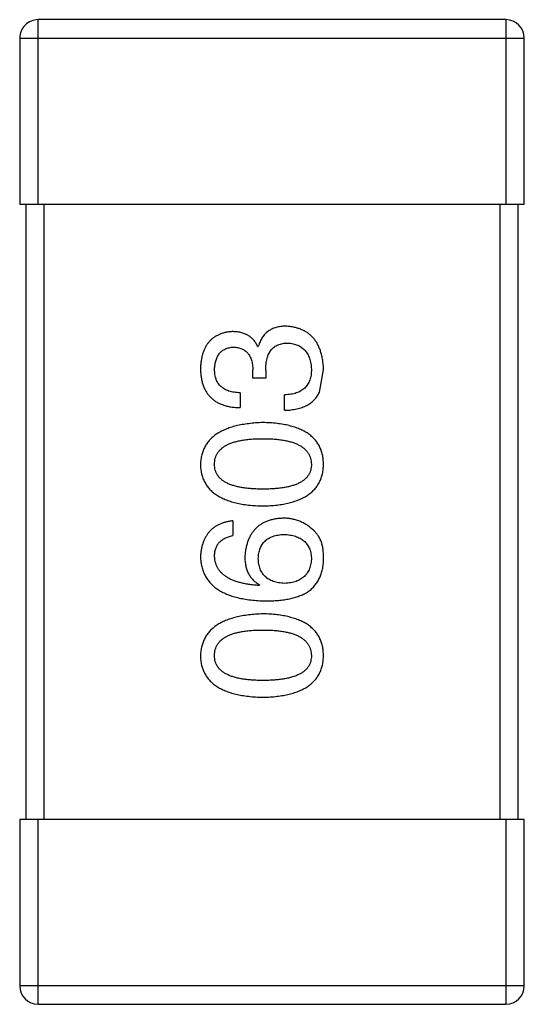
# Model space of a CAD drawing. Header units: inches. Extents: x -100 to 126, y -58 to 58.
# Tile 49 of 118: x 99.239 to 100.059, y -18.509 to -16.909. Entities that reach past the tile are written whole.
import ezdxf

# ---------------------------------------------------------------- set-up
doc = ezdxf.new("R2010")
doc.units = ezdxf.units.IN
doc.header["$LTSCALE"] = 1.21
doc.header["$MEASUREMENT"] = 0
doc.layers.get('0').update_dxf_attribs({"linetype": 'CONTINUOUS'})

msp = doc.modelspace()

# ---------------------------------------------------------------- linework, layer by layer
at = {"color": 7, "linetype": 'Continuous'}
for p, q in [((100.0285, -16.9091), (99.2685, -16.9091)), ((99.2685, -17.2091), (99.2685, -16.9091)), ((100.0285, -16.9091), (100.0285, -17.2091)), ((99.2385, -16.9391), (100.0585, -16.9391)), ((99.2385, -16.9391), (99.2385, -17.2091)), ((100.0585, -17.2091), (100.0585, -16.9391)), ((99.2385, -17.2091), (100.0585, -17.2091)), ((99.2485, -17.2091), (99.2485, -18.2091)), ((99.2785, -18.2091), (99.2785, -17.2091)), ((100.0185, -17.2091), (100.0185, -18.2091)), ((100.0485, -18.2091), (100.0485, -17.2091)), ((99.6252, -17.4401), (99.6263, -17.4401)), ((99.6175, -17.4914), (99.6175, -17.4783)), ((99.6383, -17.4794), (99.6383, -17.4914)), ((99.7257, -17.5144), (99.7323, -17.4783)), ((99.6383, -17.4914), (99.6175, -17.4914)), ((99.5968, -17.5155), (99.5968, -17.5395)), ((99.6689, -17.5439), (99.6689, -17.5187)), ((99.5847, -17.7236), (99.5847, -17.7476)), ((99.6285, -17.8274), (99.6274, -17.8285)), ((100.0585, -18.2091), (99.2385, -18.2091)), ((99.2385, -18.2091), (99.2385, -18.4791)), ((99.2685, -18.5091), (99.2685, -18.2091)), ((100.0285, -18.2091), (100.0285, -18.5091)), ((100.0585, -18.4791), (100.0585, -18.2091)), ((100.0585, -18.4791), (99.2385, -18.4791)), ((99.2685, -18.5091), (100.0285, -18.5091))]:
    msp.add_line(p, q, dxfattribs=at)
for centre, start, end in [((99.2685, -16.9391), 89.9999, 179.9999), ((100.0285, -16.9391), 359.9999, 89.9999), ((99.2685, -18.4791), 179.9999, 269.9999), ((100.0285, -18.4791), 269.9999, 359.9999)]:
    msp.add_arc(centre, 0.03, start, end, dxfattribs=at)
for points, knots in [([(99.6711, -17.4073), (99.6696, -17.4073), (99.6669, -17.4073), (99.6628, -17.4078), (99.6589, -17.4083), (99.6552, -17.4093), (99.6517, -17.4104), (99.6484, -17.4118), (99.6453, -17.4135), (99.6423, -17.4154), (99.6396, -17.4176), (99.6371, -17.42), (99.6348, -17.4228), (99.6327, -17.4257), (99.6308, -17.4289), (99.629, -17.4324), (99.6275, -17.4361), (99.6267, -17.4387), (99.6263, -17.4401)], [0, 0, 0, 0, 0.071215, 0.138707, 0.20396, 0.266995, 0.327734, 0.387609, 0.445602, 0.503345, 0.561136, 0.618597, 0.677672, 0.738255, 0.799989, 0.863961, 0.930555, 1, 1, 1, 1]), ([(99.7323, -17.4783), (99.7322, -17.4756), (99.7319, -17.4702), (99.731, -17.4625), (99.7296, -17.4553), (99.7277, -17.4485), (99.7255, -17.4423), (99.7228, -17.4366), (99.7196, -17.4313), (99.716, -17.4266), (99.7119, -17.4224), (99.7074, -17.4187), (99.7024, -17.4155), (99.697, -17.4128), (99.6912, -17.4106), (99.6849, -17.409), (99.6781, -17.4078), (99.6735, -17.4074), (99.6711, -17.4073)], [0, 0, 0, 0, 0.078078, 0.151942, 0.221594, 0.28726, 0.350176, 0.409768, 0.467648, 0.523784, 0.578904, 0.634014, 0.689819, 0.746826, 0.805875, 0.867063, 0.931764, 1, 1, 1, 1]), ([(99.5836, -17.416), (99.5817, -17.4162), (99.5778, -17.4165), (99.5721, -17.4176), (99.5669, -17.419), (99.562, -17.4209), (99.5575, -17.4232), (99.5533, -17.4259), (99.5495, -17.4291), (99.5461, -17.4326), (99.5431, -17.4366), (99.5404, -17.4411), (99.5381, -17.4459), (99.5362, -17.4511), (99.5346, -17.4568), (99.5335, -17.4629), (99.5326, -17.4693), (99.5324, -17.4738), (99.5323, -17.4761)], [0, 0, 0, 0, 0.067521, 0.132139, 0.193339, 0.252064, 0.309083, 0.364848, 0.420021, 0.475612, 0.532002, 0.589602, 0.649896, 0.712634, 0.778603, 0.848416, 0.922155, 1, 1, 1, 1]), ([(99.6252, -17.4401), (99.6242, -17.4381), (99.6223, -17.4344), (99.6187, -17.4295), (99.6143, -17.4253), (99.6094, -17.4218), (99.6038, -17.4192), (99.5976, -17.4173), (99.5908, -17.4162), (99.5861, -17.4161), (99.5836, -17.416)], [0, 0, 0, 0, 0.125227, 0.244792, 0.361427, 0.478215, 0.59667, 0.722058, 0.856314, 1, 1, 1, 1]), ([(99.6383, -17.4794), (99.6383, -17.4776), (99.6383, -17.4741), (99.6388, -17.469), (99.6395, -17.4643), (99.6405, -17.4599), (99.6417, -17.4558), (99.6433, -17.4521), (99.6451, -17.4488), (99.6472, -17.4458), (99.6496, -17.4431), (99.6523, -17.4408), (99.6553, -17.4389), (99.6586, -17.4373), (99.6621, -17.4361), (99.666, -17.4352), (99.6701, -17.4347), (99.6729, -17.4346), (99.6744, -17.4346)], [0, 0, 0, 0, 0.082495, 0.159728, 0.232496, 0.300725, 0.365163, 0.425859, 0.483728, 0.538892, 0.592921, 0.646195, 0.699968, 0.754746, 0.811387, 0.870806, 0.933482, 1, 1, 1, 1]), ([(99.6744, -17.4346), (99.6758, -17.4347), (99.6787, -17.4349), (99.6828, -17.4357), (99.6867, -17.4366), (99.6903, -17.438), (99.6936, -17.4396), (99.6967, -17.4415), (99.6995, -17.4438), (99.702, -17.4463), (99.7043, -17.4491), (99.7063, -17.4523), (99.708, -17.4557), (99.7095, -17.4594), (99.7106, -17.4635), (99.7116, -17.4678), (99.7123, -17.4724), (99.7125, -17.4756), (99.7126, -17.4772)], [0, 0, 0, 0, 0.068514, 0.133941, 0.195994, 0.255362, 0.312994, 0.369441, 0.424687, 0.480522, 0.537148, 0.594801, 0.654411, 0.716817, 0.781981, 0.850498, 0.923306, 1, 1, 1, 1]), ([(99.5552, -17.4772), (99.5553, -17.4758), (99.5554, -17.4732), (99.5559, -17.4693), (99.5566, -17.4657), (99.5575, -17.4623), (99.5586, -17.4591), (99.56, -17.4563), (99.5616, -17.4536), (99.5634, -17.4512), (99.5654, -17.4491), (99.5677, -17.4472), (99.5701, -17.4455), (99.5729, -17.4442), (99.5758, -17.443), (99.5789, -17.4421), (99.5823, -17.4415), (99.5846, -17.4413), (99.5858, -17.4411)], [0, 0, 0, 0, 0.078051, 0.151197, 0.220412, 0.286742, 0.34933, 0.409464, 0.467368, 0.52298, 0.578639, 0.633998, 0.690142, 0.746855, 0.805868, 0.867776, 0.932345, 1, 1, 1, 1]), ([(99.5858, -17.4411), (99.5871, -17.4412), (99.5895, -17.4414), (99.593, -17.4419), (99.5962, -17.4427), (99.5993, -17.4438), (99.6021, -17.4452), (99.6046, -17.4469), (99.607, -17.4488), (99.6091, -17.451), (99.611, -17.4534), (99.6126, -17.4562), (99.614, -17.4592), (99.6152, -17.4625), (99.6161, -17.4661), (99.6169, -17.4699), (99.6173, -17.474), (99.6175, -17.4768), (99.6175, -17.4783)], [0, 0, 0, 0, 0.067741, 0.131599, 0.192143, 0.249977, 0.306453, 0.361639, 0.416449, 0.471489, 0.527582, 0.584873, 0.644974, 0.70814, 0.77492, 0.845909, 0.920585, 1, 1, 1, 1]), ([(99.5323, -17.4761), (99.5324, -17.4786), (99.5325, -17.4835), (99.5334, -17.4906), (99.5347, -17.4972), (99.5366, -17.5034), (99.5389, -17.5091), (99.5417, -17.5142), (99.5451, -17.519), (99.5489, -17.5232), (99.5532, -17.527), (99.558, -17.5302), (99.5633, -17.5329), (99.569, -17.5353), (99.5753, -17.5371), (99.582, -17.5384), (99.5892, -17.5393), (99.5942, -17.5394), (99.5968, -17.5395)], [0, 0, 0, 0, 0.073232, 0.142595, 0.207997, 0.270074, 0.329156, 0.386529, 0.441846, 0.496976, 0.551877, 0.607941, 0.665637, 0.725446, 0.788542, 0.855101, 0.925196, 1, 1, 1, 1]), ([(99.5968, -17.5155), (99.5951, -17.5154), (99.5918, -17.5153), (99.5871, -17.5147), (99.5827, -17.5139), (99.5786, -17.5127), (99.5749, -17.5113), (99.5715, -17.5096), (99.5684, -17.5077), (99.5656, -17.5054), (99.5631, -17.5029), (99.561, -17.5), (99.5592, -17.4969), (99.5578, -17.4935), (99.5566, -17.4898), (99.5558, -17.4859), (99.5553, -17.4816), (99.5553, -17.4787), (99.5552, -17.4772)], [0, 0, 0, 0, 0.078134, 0.15164, 0.221358, 0.286689, 0.348614, 0.407697, 0.464247, 0.520153, 0.574432, 0.629291, 0.684538, 0.742032, 0.801329, 0.863637, 0.930123, 1, 1, 1, 1]), ([(99.7126, -17.4772), (99.7126, -17.4788), (99.7125, -17.482), (99.712, -17.4866), (99.7112, -17.4909), (99.7099, -17.4949), (99.7084, -17.4986), (99.7065, -17.502), (99.7043, -17.5051), (99.7017, -17.5079), (99.6988, -17.5103), (99.6955, -17.5125), (99.6919, -17.5143), (99.688, -17.5158), (99.6837, -17.5171), (99.679, -17.5179), (99.6741, -17.5185), (99.6707, -17.5187), (99.6689, -17.5187)], [0, 0, 0, 0, 0.071272, 0.13882, 0.201858, 0.262757, 0.320043, 0.376709, 0.431462, 0.486034, 0.541209, 0.597703, 0.65589, 0.717768, 0.782056, 0.850407, 0.92277, 1, 1, 1, 1]), ([(99.6689, -17.5439), (99.6707, -17.5438), (99.6742, -17.5437), (99.6793, -17.5432), (99.6841, -17.5425), (99.6888, -17.5417), (99.6932, -17.5406), (99.6973, -17.5393), (99.7013, -17.5377), (99.7049, -17.536), (99.7084, -17.5341), (99.7116, -17.5319), (99.7146, -17.5295), (99.7173, -17.5269), (99.7198, -17.5241), (99.722, -17.5211), (99.7241, -17.5178), (99.7252, -17.5155), (99.7257, -17.5144)], [0, 0, 0, 0, 0.078937, 0.154495, 0.226898, 0.296844, 0.363348, 0.427781, 0.48946, 0.549586, 0.607902, 0.664733, 0.720805, 0.776157, 0.831175, 0.886736, 0.943094, 1, 1, 1, 1]), ([(99.6339, -17.5638), (99.6299, -17.564), (99.6221, -17.5643), (99.6108, -17.5655), (99.6002, -17.5671), (99.5904, -17.5691), (99.5814, -17.5716), (99.5731, -17.5747), (99.5656, -17.5782), (99.5588, -17.5822), (99.5528, -17.5867), (99.5475, -17.5917), (99.543, -17.5971), (99.5393, -17.6031), (99.5364, -17.6095), (99.5342, -17.6164), (99.5327, -17.6238), (99.5324, -17.6289), (99.5323, -17.6316)], [0, 0, 0, 0, 0.088475, 0.171606, 0.249595, 0.322626, 0.391327, 0.455765, 0.516374, 0.573675, 0.628522, 0.681161, 0.732559, 0.783563, 0.83504, 0.887639, 0.942585, 1, 1, 1, 1]), ([(99.7323, -17.6316), (99.7322, -17.6289), (99.7319, -17.6237), (99.7307, -17.6162), (99.7286, -17.6092), (99.7259, -17.6027), (99.7223, -17.5967), (99.718, -17.5911), (99.713, -17.5861), (99.7071, -17.5816), (99.7006, -17.5777), (99.6932, -17.5742), (99.6852, -17.5712), (99.6764, -17.5687), (99.6668, -17.5667), (99.6565, -17.5652), (99.6455, -17.5642), (99.6378, -17.5639), (99.6339, -17.5638)], [0, 0, 0, 0, 0.059134, 0.115603, 0.169236, 0.221572, 0.273254, 0.32474, 0.377319, 0.431815, 0.488555, 0.548609, 0.612242, 0.680182, 0.75251, 0.829782, 0.91231, 1, 1, 1, 1]), ([(99.5552, -17.6316), (99.5553, -17.6299), (99.5554, -17.6266), (99.5563, -17.6218), (99.5579, -17.6174), (99.56, -17.6133), (99.5629, -17.6096), (99.5663, -17.6061), (99.5703, -17.603), (99.575, -17.6002), (99.5802, -17.5978), (99.5861, -17.5957), (99.5926, -17.594), (99.5996, -17.5925), (99.6073, -17.5914), (99.6157, -17.5906), (99.6246, -17.5901), (99.6307, -17.5901), (99.6339, -17.59)], [0, 0, 0, 0, 0.050604, 0.098688, 0.145699, 0.191791, 0.238625, 0.286717, 0.337546, 0.391814, 0.449755, 0.512106, 0.579685, 0.652048, 0.730262, 0.814146, 0.904281, 1, 1, 1, 1]), ([(99.6339, -17.59), (99.637, -17.5901), (99.6431, -17.5901), (99.6519, -17.5906), (99.6601, -17.5914), (99.6678, -17.5925), (99.6748, -17.5939), (99.6812, -17.5957), (99.6871, -17.5978), (99.6923, -17.6003), (99.697, -17.603), (99.701, -17.6061), (99.7045, -17.6095), (99.7073, -17.6133), (99.7096, -17.6174), (99.7113, -17.6218), (99.7123, -17.6266), (99.7125, -17.6299), (99.7126, -17.6316)], [0, 0, 0, 0, 0.094834, 0.184067, 0.267029, 0.344713, 0.417334, 0.484367, 0.546941, 0.604717, 0.65953, 0.710539, 0.759381, 0.806382, 0.853027, 0.900623, 0.949121, 1, 1, 1, 1]), ([(99.5323, -17.6316), (99.5324, -17.6342), (99.5326, -17.6394), (99.5339, -17.6469), (99.5361, -17.6539), (99.5389, -17.6604), (99.5426, -17.6665), (99.547, -17.672), (99.5522, -17.677), (99.5583, -17.6814), (99.565, -17.6855), (99.5726, -17.6889), (99.5809, -17.6919), (99.59, -17.6944), (99.5999, -17.6964), (99.6106, -17.6979), (99.622, -17.6989), (99.6299, -17.6992), (99.6339, -17.6993)], [0, 0, 0, 0, 0.057911, 0.113262, 0.165956, 0.217443, 0.268511, 0.319665, 0.372, 0.426129, 0.483365, 0.543779, 0.607756, 0.676562, 0.749704, 0.827713, 0.911177, 1, 1, 1, 1]), ([(99.6339, -17.672), (99.6307, -17.672), (99.6246, -17.6719), (99.6157, -17.6714), (99.6073, -17.6707), (99.5996, -17.6696), (99.5926, -17.6681), (99.5861, -17.6665), (99.5802, -17.6644), (99.575, -17.662), (99.5703, -17.6593), (99.5663, -17.6564), (99.5629, -17.653), (99.56, -17.6493), (99.5579, -17.6453), (99.5563, -17.641), (99.5554, -17.6364), (99.5553, -17.6332), (99.5552, -17.6316)], [0, 0, 0, 0, 0.096452, 0.187278, 0.271765, 0.350519, 0.423437, 0.491321, 0.554011, 0.612224, 0.666281, 0.717003, 0.764884, 0.811423, 0.856783, 0.902993, 0.950236, 1, 1, 1, 1]), ([(99.6339, -17.6993), (99.6378, -17.6992), (99.6455, -17.6989), (99.6565, -17.6979), (99.6668, -17.6964), (99.6764, -17.6944), (99.6852, -17.6919), (99.6932, -17.6889), (99.7006, -17.6855), (99.7071, -17.6814), (99.713, -17.677), (99.718, -17.672), (99.7223, -17.6664), (99.7259, -17.6604), (99.7286, -17.6539), (99.7307, -17.6469), (99.7319, -17.6394), (99.7322, -17.6342), (99.7323, -17.6316)], [0, 0, 0, 0, 0.087693, 0.170223, 0.247496, 0.319826, 0.387768, 0.451403, 0.511459, 0.568358, 0.622671, 0.675251, 0.726739, 0.778422, 0.830759, 0.884394, 0.940865, 1, 1, 1, 1]), ([(99.7126, -17.6316), (99.7125, -17.6332), (99.7124, -17.6364), (99.7115, -17.641), (99.71, -17.6454), (99.7077, -17.6493), (99.705, -17.653), (99.7016, -17.6564), (99.6975, -17.6593), (99.6929, -17.662), (99.6876, -17.6644), (99.6817, -17.6665), (99.6752, -17.6681), (99.6682, -17.6696), (99.6605, -17.6707), (99.6522, -17.6714), (99.6432, -17.6719), (99.6371, -17.672), (99.6339, -17.672)], [0, 0, 0, 0, 0.049766, 0.097012, 0.143225, 0.188786, 0.235079, 0.282962, 0.333687, 0.387747, 0.445963, 0.508657, 0.576545, 0.649868, 0.72822, 0.812712, 0.903543, 1, 1, 1, 1]), ([(99.5847, -17.7236), (99.5827, -17.7238), (99.5789, -17.7243), (99.5732, -17.7256), (99.5679, -17.7272), (99.563, -17.7292), (99.5585, -17.7315), (99.5543, -17.7342), (99.5504, -17.7373), (99.5469, -17.7407), (99.5439, -17.7446), (99.5411, -17.7488), (99.5387, -17.7533), (99.5367, -17.7583), (99.535, -17.7636), (99.5337, -17.7692), (99.5328, -17.7753), (99.5325, -17.7794), (99.5323, -17.7815)], [0, 0, 0, 0, 0.06947, 0.136096, 0.199592, 0.260665, 0.319672, 0.377156, 0.433415, 0.489984, 0.546535, 0.604276, 0.663499, 0.725182, 0.788953, 0.855683, 0.926216, 1, 1, 1, 1]), ([(99.6667, -17.7192), (99.6644, -17.7194), (99.6598, -17.7196), (99.6532, -17.7206), (99.6469, -17.722), (99.6411, -17.7238), (99.6357, -17.7261), (99.6308, -17.7289), (99.6262, -17.7321), (99.6221, -17.7358), (99.6184, -17.74), (99.6151, -17.7446), (99.6123, -17.7496), (99.6098, -17.7551), (99.6078, -17.7611), (99.6063, -17.7675), (99.6051, -17.7744), (99.6046, -17.7791), (99.6044, -17.7815)], [0, 0, 0, 0, 0.071527, 0.139094, 0.20346, 0.264939, 0.323904, 0.381383, 0.437591, 0.493343, 0.549401, 0.606085, 0.664838, 0.725424, 0.788712, 0.855452, 0.925772, 1, 1, 1, 1]), ([(99.7159, -17.7389), (99.7141, -17.7373), (99.7107, -17.7342), (99.7051, -17.7302), (99.6993, -17.7268), (99.6933, -17.724), (99.687, -17.7219), (99.6804, -17.7203), (99.6736, -17.7194), (99.669, -17.7193), (99.6667, -17.7192)], [0, 0, 0, 0, 0.129393, 0.255335, 0.378531, 0.500878, 0.622934, 0.746191, 0.87096, 1, 1, 1, 1]), ([(99.7323, -17.7881), (99.7323, -17.7853), (99.7324, -17.7799), (99.7318, -17.7721), (99.7307, -17.7649), (99.7289, -17.7584), (99.7266, -17.7525), (99.7236, -17.7473), (99.7201, -17.7427), (99.7173, -17.7402), (99.7159, -17.7389)], [0, 0, 0, 0, 0.156782, 0.301945, 0.436395, 0.561474, 0.678489, 0.78853, 0.894967, 1, 1, 1, 1]), ([(99.5552, -17.7815), (99.5553, -17.7793), (99.5554, -17.7749), (99.5569, -17.7688), (99.5592, -17.7634), (99.5625, -17.7587), (99.5667, -17.7548), (99.5719, -17.7516), (99.578, -17.7491), (99.5824, -17.7482), (99.5847, -17.7476)], [0, 0, 0, 0, 0.136586, 0.261496, 0.378089, 0.490612, 0.605522, 0.725767, 0.8561, 1, 1, 1, 1]), ([(99.6263, -17.7848), (99.6263, -17.7833), (99.6265, -17.7804), (99.6271, -17.7761), (99.628, -17.7721), (99.6292, -17.7684), (99.6307, -17.765), (99.6325, -17.7618), (99.6347, -17.7589), (99.6372, -17.7563), (99.6399, -17.754), (99.643, -17.7519), (99.6464, -17.7502), (99.6501, -17.7486), (99.6541, -17.7475), (99.6584, -17.7465), (99.663, -17.7458), (99.6662, -17.7456), (99.6678, -17.7455)], [0, 0, 0, 0, 0.069884, 0.136529, 0.199638, 0.259844, 0.317774, 0.374356, 0.430026, 0.485148, 0.5409, 0.597889, 0.657472, 0.718614, 0.783613, 0.85129, 0.923712, 1, 1, 1, 1]), ([(99.6678, -17.7455), (99.6695, -17.7456), (99.6729, -17.7458), (99.6778, -17.7465), (99.6823, -17.7474), (99.6865, -17.7486), (99.6905, -17.75), (99.6941, -17.7518), (99.6974, -17.7538), (99.7003, -17.756), (99.703, -17.7586), (99.7054, -17.7614), (99.7074, -17.7645), (99.7091, -17.7678), (99.7105, -17.7714), (99.7115, -17.7753), (99.7122, -17.7794), (99.7125, -17.7822), (99.7126, -17.7837)], [0, 0, 0, 0, 0.078863, 0.153308, 0.223539, 0.289857, 0.35341, 0.413572, 0.471721, 0.528235, 0.584279, 0.638781, 0.69466, 0.751251, 0.809198, 0.869697, 0.933318, 1, 1, 1, 1]), ([(99.5323, -17.7815), (99.5325, -17.7843), (99.5328, -17.7899), (99.5342, -17.7979), (99.5365, -17.8053), (99.5396, -17.8123), (99.5434, -17.8187), (99.5481, -17.8246), (99.5536, -17.83), (99.5599, -17.8347), (99.567, -17.839), (99.5748, -17.8427), (99.5835, -17.8459), (99.5929, -17.8485), (99.6031, -17.8506), (99.6141, -17.8521), (99.6259, -17.8533), (99.6341, -17.8535), (99.6383, -17.8537)], [0, 0, 0, 0, 0.058957, 0.115262, 0.16907, 0.221312, 0.273147, 0.324961, 0.377649, 0.432026, 0.488925, 0.549039, 0.612912, 0.680653, 0.753056, 0.830314, 0.912483, 1, 1, 1, 1]), ([(99.6274, -17.8285), (99.6245, -17.8283), (99.619, -17.8279), (99.6111, -17.8269), (99.6037, -17.8256), (99.5967, -17.824), (99.5904, -17.8222), (99.5845, -17.82), (99.5792, -17.8175), (99.5744, -17.8147), (99.5701, -17.8116), (99.5664, -17.8082), (99.5631, -17.8045), (99.5605, -17.8005), (99.5583, -17.7962), (99.5568, -17.7915), (99.5556, -17.7866), (99.5554, -17.7833), (99.5552, -17.7815)], [0, 0, 0, 0, 0.089218, 0.173709, 0.252753, 0.326963, 0.397099, 0.462534, 0.524018, 0.582178, 0.637235, 0.689955, 0.741228, 0.791618, 0.841661, 0.892925, 0.945259, 1, 1, 1, 1]), ([(99.6044, -17.7815), (99.6045, -17.7842), (99.6046, -17.7893), (99.6057, -17.7966), (99.6076, -17.8033), (99.6102, -17.8094), (99.6137, -17.8149), (99.6178, -17.8198), (99.6228, -17.824), (99.6265, -17.8263), (99.6285, -17.8274)], [0, 0, 0, 0, 0.144617, 0.279572, 0.40596, 0.526097, 0.64389, 0.760003, 0.877724, 1, 1, 1, 1]), ([(99.6689, -17.8252), (99.6672, -17.8251), (99.6639, -17.8249), (99.6592, -17.8242), (99.6548, -17.8232), (99.6507, -17.822), (99.6469, -17.8204), (99.6434, -17.8186), (99.6403, -17.8165), (99.6374, -17.8141), (99.6349, -17.8114), (99.6327, -17.8084), (99.6308, -17.8052), (99.6293, -17.8016), (99.628, -17.7978), (99.6271, -17.7937), (99.6265, -17.7894), (99.6263, -17.7864), (99.6263, -17.7848)], [0, 0, 0, 0, 0.076072, 0.148369, 0.216753, 0.281358, 0.342792, 0.401604, 0.458929, 0.514444, 0.569818, 0.625343, 0.681554, 0.739608, 0.800134, 0.863477, 0.929547, 1, 1, 1, 1]), ([(99.7126, -17.7837), (99.7125, -17.7853), (99.7124, -17.7884), (99.7117, -17.7929), (99.7108, -17.7971), (99.7095, -17.801), (99.708, -17.8047), (99.706, -17.808), (99.7038, -17.8111), (99.7011, -17.8138), (99.6983, -17.8163), (99.695, -17.8184), (99.6915, -17.8204), (99.6876, -17.8219), (99.6833, -17.8232), (99.6788, -17.8242), (99.674, -17.8249), (99.6706, -17.8251), (99.6689, -17.8252)], [0, 0, 0, 0, 0.070403, 0.137196, 0.200053, 0.260887, 0.31876, 0.37535, 0.430743, 0.485927, 0.541678, 0.598832, 0.657726, 0.719441, 0.783504, 0.851852, 0.923533, 1, 1, 1, 1]), ([(99.706, -17.8394), (99.7081, -17.838), (99.712, -17.835), (99.7172, -17.8298), (99.7216, -17.8241), (99.7253, -17.8179), (99.7282, -17.8112), (99.7304, -17.8039), (99.7318, -17.7962), (99.7321, -17.7908), (99.7323, -17.7881)], [0, 0, 0, 0, 0.125033, 0.246266, 0.36603, 0.485265, 0.606781, 0.732144, 0.862551, 1, 1, 1, 1]), ([(99.6383, -17.8537), (99.6418, -17.8536), (99.6487, -17.8536), (99.6587, -17.8528), (99.6682, -17.8518), (99.6769, -17.8502), (99.6851, -17.8482), (99.6927, -17.8458), (99.6997, -17.8429), (99.704, -17.8406), (99.706, -17.8394)], [0, 0, 0, 0, 0.151498, 0.29521, 0.430242, 0.557137, 0.677306, 0.790845, 0.898111, 1, 1, 1, 1]), ([(99.6339, -17.8747), (99.6299, -17.8748), (99.6221, -17.8752), (99.6108, -17.8763), (99.6002, -17.8779), (99.5904, -17.88), (99.5814, -17.8825), (99.5731, -17.8855), (99.5656, -17.889), (99.5588, -17.8931), (99.5528, -17.8976), (99.5475, -17.9025), (99.543, -17.908), (99.5393, -17.914), (99.5364, -17.9204), (99.5342, -17.9273), (99.5327, -17.9347), (99.5324, -17.9398), (99.5323, -17.9424)], [0, 0, 0, 0, 0.088475, 0.171606, 0.249595, 0.322626, 0.391327, 0.455765, 0.516374, 0.573675, 0.628522, 0.681161, 0.732559, 0.783563, 0.83504, 0.887639, 0.942585, 1, 1, 1, 1]), ([(99.7323, -17.9424), (99.7322, -17.9398), (99.7319, -17.9346), (99.7307, -17.9271), (99.7286, -17.9201), (99.7259, -17.9136), (99.7223, -17.9075), (99.718, -17.902), (99.713, -17.897), (99.7071, -17.8925), (99.7006, -17.8885), (99.6932, -17.8851), (99.6852, -17.8821), (99.6764, -17.8796), (99.6668, -17.8775), (99.6565, -17.8761), (99.6455, -17.8751), (99.6378, -17.8748), (99.6339, -17.8747)], [0, 0, 0, 0, 0.059134, 0.115603, 0.169236, 0.221572, 0.273254, 0.32474, 0.377319, 0.431815, 0.488555, 0.548609, 0.612242, 0.680182, 0.75251, 0.829782, 0.91231, 1, 1, 1, 1]), ([(99.5552, -17.9424), (99.5553, -17.9407), (99.5554, -17.9375), (99.5563, -17.9327), (99.5579, -17.9283), (99.56, -17.9242), (99.5629, -17.9204), (99.5663, -17.917), (99.5703, -17.9139), (99.575, -17.9111), (99.5802, -17.9087), (99.5861, -17.9066), (99.5926, -17.9048), (99.5996, -17.9034), (99.6073, -17.9023), (99.6157, -17.9015), (99.6246, -17.901), (99.6307, -17.9009), (99.6339, -17.9009)], [0, 0, 0, 0, 0.050604, 0.098688, 0.145699, 0.191791, 0.238625, 0.286717, 0.337546, 0.391814, 0.449755, 0.512106, 0.579685, 0.652048, 0.730262, 0.814146, 0.904281, 1, 1, 1, 1]), ([(99.6339, -17.9009), (99.637, -17.9009), (99.6431, -17.901), (99.6519, -17.9015), (99.6601, -17.9023), (99.6678, -17.9034), (99.6748, -17.9048), (99.6812, -17.9066), (99.6871, -17.9087), (99.6923, -17.9111), (99.697, -17.9139), (99.701, -17.917), (99.7045, -17.9204), (99.7073, -17.9242), (99.7096, -17.9283), (99.7113, -17.9327), (99.7123, -17.9375), (99.7125, -17.9407), (99.7126, -17.9424)], [0, 0, 0, 0, 0.094834, 0.184067, 0.267029, 0.344713, 0.417334, 0.484367, 0.546941, 0.604717, 0.65953, 0.710539, 0.759381, 0.806382, 0.853027, 0.900623, 0.949121, 1, 1, 1, 1]), ([(99.5323, -17.9424), (99.5324, -17.9451), (99.5326, -17.9503), (99.5339, -17.9578), (99.5361, -17.9648), (99.5389, -17.9713), (99.5426, -17.9773), (99.547, -17.9828), (99.5522, -17.9878), (99.5583, -17.9923), (99.565, -17.9963), (99.5726, -17.9998), (99.5809, -18.0028), (99.59, -18.0053), (99.5999, -18.0073), (99.6106, -18.0088), (99.622, -18.0098), (99.6299, -18.01), (99.6339, -18.0102)], [0, 0, 0, 0, 0.057911, 0.113262, 0.165956, 0.217443, 0.268511, 0.319665, 0.372, 0.426129, 0.483365, 0.543779, 0.607756, 0.676562, 0.749704, 0.827713, 0.911177, 1, 1, 1, 1]), ([(99.6339, -17.9829), (99.6307, -17.9828), (99.6246, -17.9828), (99.6157, -17.9823), (99.6073, -17.9815), (99.5996, -17.9805), (99.5926, -17.979), (99.5861, -17.9773), (99.5802, -17.9753), (99.575, -17.9729), (99.5703, -17.9702), (99.5663, -17.9672), (99.5629, -17.9639), (99.56, -17.9602), (99.5579, -17.9562), (99.5563, -17.9519), (99.5554, -17.9472), (99.5553, -17.9441), (99.5552, -17.9424)], [0, 0, 0, 0, 0.096452, 0.187278, 0.271765, 0.350519, 0.423437, 0.491321, 0.554011, 0.612224, 0.666281, 0.717003, 0.764884, 0.811423, 0.856783, 0.902993, 0.950236, 1, 1, 1, 1]), ([(99.6339, -18.0102), (99.6378, -18.01), (99.6455, -18.0098), (99.6565, -18.0088), (99.6668, -18.0073), (99.6764, -18.0053), (99.6852, -18.0028), (99.6932, -17.9998), (99.7006, -17.9963), (99.7071, -17.9923), (99.713, -17.9878), (99.718, -17.9828), (99.7223, -17.9773), (99.7259, -17.9713), (99.7286, -17.9648), (99.7307, -17.9578), (99.7319, -17.9502), (99.7322, -17.9451), (99.7323, -17.9424)], [0, 0, 0, 0, 0.087693, 0.170223, 0.247496, 0.319826, 0.387768, 0.451403, 0.511459, 0.568358, 0.622671, 0.675251, 0.726739, 0.778422, 0.830759, 0.884394, 0.940865, 1, 1, 1, 1]), ([(99.7126, -17.9424), (99.7125, -17.9441), (99.7124, -17.9472), (99.7115, -17.9519), (99.71, -17.9562), (99.7077, -17.9602), (99.705, -17.9639), (99.7016, -17.9672), (99.6975, -17.9702), (99.6929, -17.9729), (99.6876, -17.9753), (99.6817, -17.9773), (99.6752, -17.979), (99.6682, -17.9805), (99.6605, -17.9815), (99.6522, -17.9823), (99.6432, -17.9828), (99.6371, -17.9828), (99.6339, -17.9829)], [0, 0, 0, 0, 0.049766, 0.097012, 0.143225, 0.188786, 0.235079, 0.282962, 0.333687, 0.387747, 0.445963, 0.508657, 0.576545, 0.649868, 0.72822, 0.812712, 0.903543, 1, 1, 1, 1])]:
    msp.add_open_spline(points, degree=3, knots=knots, dxfattribs=at)

doc.saveas('drawing.dxf')
